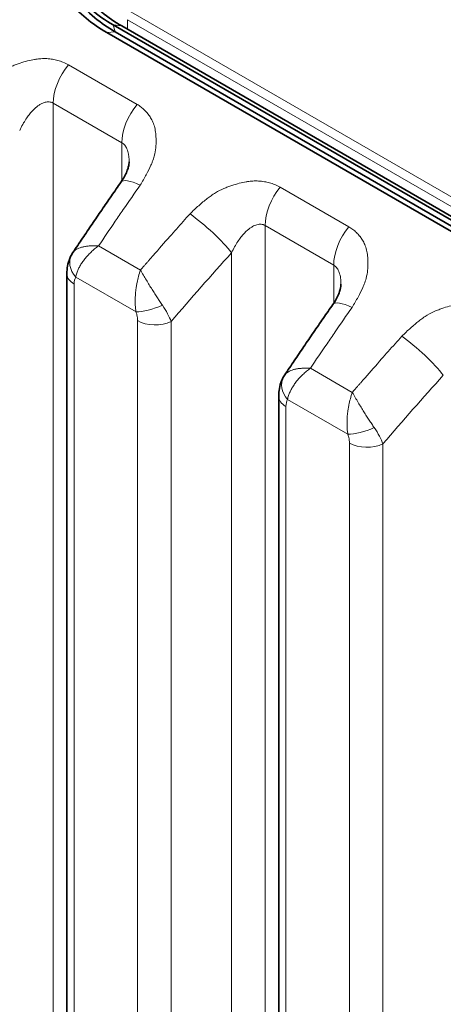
# Model space of a CAD drawing. Header units: millimetres. Extents: x 5 to 415, y 5 to 292.
# Tile 181 of 199: x 365.79 to 368.35, y 250.93 to 256.86. Entities that reach past the tile are written whole.
import ezdxf

# ---------------------------------------------------------------- set-up
doc = ezdxf.new("R2010")
doc.units = ezdxf.units.MM
doc.layers.add('Sichtbar (ISO)', color=7, linetype='Continuous', lineweight=35)
doc.layers.add('Sichtbar schmal (ISO)', color=7, linetype='Continuous', lineweight=18)

msp = doc.modelspace()

# ---------------------------------------------------------------- linework, layer by layer
at = {"layer": 'Sichtbar (ISO)'}
for p, q in [((376.07851686, 251.21920761), (366.35579865, 256.83262159)), ((366.40745007, 256.82621296), (376.13016828, 251.21279898)), ((366.31693028, 256.78675158), (370.94847965, 254.1127253)), ((366.36743897, 256.79061827), (376.09015715, 251.17720431)), ((366.45240666, 256.00732756), (366.45240666, 256.00732705)), ((366.11335887, 255.46034684), (366.11335782, 255.46034526)), ((366.07683184, 255.33192719), (366.07683184, 247.59216938)), ((367.72977758, 255.26983711), (367.72977758, 255.26983661)), ((367.3907298, 254.72285639), (367.39072874, 254.72285481)), ((367.35420276, 254.59443674), (367.35420276, 246.8547679))]:
    msp.add_line(p, q, dxfattribs=at)
msp.add_ellipse((367.36204421, 257.27797764), major_axis=(0.87707114, 0.28838199), ratio=0.6999637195, start_param=3.3686956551, end_param=3.3687072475, dxfattribs=at)
for points, knots in [([(391.17686999, 249.23971956), (386.01031567, 252.22261198), (380.84376135, 255.2055044), (370.51065272, 261.17128924), (365.3440984, 264.15418165), (360.17756917, 267.13708788)], [0.0000081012, 0.0000081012, 0.0000081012, 0.0000081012, 4.3839604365, 4.3839604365, 8.7679127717, 8.7679127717, 8.7679127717, 8.7679127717]), ([(368.51895358, 259.04595205), (368.42550792, 259.09990293), (368.32353478, 259.14188359), (368.21185568, 259.17266769), (368.10017659, 259.20345179), (367.97880432, 259.22304033), (367.85281232, 259.22961241), (367.85016064, 259.22975073), (367.84750691, 259.2298832), (367.84485117, 259.23000981), (367.72132135, 259.23589884), (367.59343834, 259.22921257), (367.46326249, 259.20928862), (367.45695878, 259.20832381), (367.4506495, 259.20732789), (367.44433548, 259.20630081), (367.31745767, 259.18566201), (367.18868061, 259.15223355), (367.0640903, 259.10665896), (367.0558699, 259.10365198), (367.04766784, 259.10059227), (367.0394841, 259.09747974), (366.91746052, 259.05107043), (366.7994701, 258.99308981), (366.68692821, 258.92326633), (366.67605812, 258.91652229), (366.66524029, 258.90966874), (366.65447885, 258.90270587), (366.54635094, 258.83274485), (366.44389348, 258.75171359), (366.35124391, 258.66108666), (366.34026355, 258.65034601), (366.3294202, 258.63947122), (366.31872209, 258.62846782), (366.23016822, 258.5373869), (366.15169037, 258.43745065), (366.0868413, 258.33394502), (366.07805278, 258.31991766), (366.06952133, 258.30582482), (366.06124386, 258.29166104), (366.00106444, 258.18868656), (365.9537912, 258.0819735), (365.92009743, 257.96988022), (365.91535354, 257.95409812), (365.91087701, 257.93821131), (365.90669034, 257.92225371), (365.87705086, 257.80928202), (365.86261514, 257.69280205), (365.86416556, 257.58514439), (365.8642911, 257.5764271), (365.86451816, 257.56776445), (365.86484509, 257.55915801), (365.86912608, 257.44646215), (365.89032769, 257.34335213), (365.92536921, 257.24943093), (365.92686223, 257.24542922), (365.92838019, 257.24144475), (365.92992294, 257.23747756), (365.96735423, 257.1412227), (366.0192755, 257.05505609), (366.08243106, 256.98081092), (366.08392763, 256.97905156), (366.08543059, 256.97729887), (366.08693987, 256.97555289), (366.15174764, 256.90058175), (366.22821087, 256.83797375), (366.31693028, 256.78675158)], [0, 0, 0, 0, 0.0833333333, 0.0833333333, 0.0833333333, 0.1666666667, 0.1666666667, 0.1666666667, 0.1684205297, 0.1684205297, 0.1684205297, 0.25, 0.25, 0.25, 0.2539504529, 0.2539504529, 0.2539504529, 0.3333333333, 0.3333333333, 0.3333333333, 0.3385709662, 0.3385709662, 0.3385709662, 0.4166666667, 0.4166666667, 0.4166666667, 0.4242096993, 0.4242096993, 0.4242096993, 0.5, 0.5, 0.5, 0.5089822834, 0.5089822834, 0.5089822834, 0.5833333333, 0.5833333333, 0.5833333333, 0.5934095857, 0.5934095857, 0.5934095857, 0.6666666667, 0.6666666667, 0.6666666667, 0.6769808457, 0.6769808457, 0.6769808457, 0.75, 0.75, 0.75, 0.7559125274, 0.7559125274, 0.7559125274, 0.8333333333, 0.8333333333, 0.8333333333, 0.8366320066, 0.8366320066, 0.8366320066, 0.9166666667, 0.9166666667, 0.9166666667, 0.91856322, 0.91856322, 0.91856322, 1, 1, 1, 1]), ([(366.40745007, 256.82621296), (366.3649017, 256.85077827), (366.32519776, 256.87827395), (366.25079856, 256.94005212), (366.21655178, 256.97416208), (366.12022175, 257.08845218), (366.07037827, 257.17652928), (366.01091796, 257.34506453), (365.99464727, 257.42097307), (365.97953105, 257.58169405), (365.98178658, 257.66652526), (366.0058712, 257.84113327), (366.02859305, 257.93085801), (366.07749427, 258.06383002), (366.09647013, 258.10824338), (366.1393394, 258.19615938), (366.16324858, 258.23962041), (366.21567928, 258.3248395), (366.24418313, 258.36657954), (366.33161183, 258.48254113), (366.39575744, 258.55418665), (366.57016232, 258.71886934), (366.68750148, 258.80606661), (366.93886747, 258.95029329), (367.07092569, 259.00767829), (367.20817929, 259.04993479)], [0.000001, 0.000001, 0.000001, 0.000001, 0.03610449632, 0.03610449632, 0.07282770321, 0.07282770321, 0.15057998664, 0.15057998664, 0.20875459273, 0.20875459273, 0.27035409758, 0.27035409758, 0.33481450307, 0.33481450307, 0.36758068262, 0.36758068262, 0.40051139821, 0.40051139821, 0.43340399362, 0.43340399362, 0.49417738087, 0.49417738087, 0.58305781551, 0.58305781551, 0.66866070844, 0.66866070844, 0.66866070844, 0.66866070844]), ([(366.52318505, 258.76200116), (366.43686348, 258.69268547), (366.35812854, 258.6170473), (366.22565459, 258.46425187), (366.17031523, 258.38857237), (366.09301083, 258.26132774), (366.06635347, 258.21143971), (366.01251762, 258.09566812), (365.98740076, 258.02930375), (365.94258683, 257.87606077), (365.92658468, 257.78887447), (365.91784043, 257.66704042), (365.91696449, 257.63156979), (365.9210701, 257.46244576), (365.94970432, 257.31766566), (366.041804, 257.14036622), (366.06591274, 257.10173671), (366.13146825, 257.01351282), (366.17573308, 256.96621428), (366.265675, 256.89001024), (366.30909011, 256.85958878), (366.35579865, 256.83262159)], [0.0000010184, 0.0000010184, 0.0000010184, 0.0000010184, 0.06882223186, 0.06882223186, 0.12984482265, 0.12984482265, 0.16789225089, 0.16789225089, 0.21696131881, 0.21696131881, 0.28030537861, 0.28030537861, 0.30648699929, 0.30648699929, 0.40613059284, 0.40613059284, 0.43545733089, 0.43545733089, 0.47678924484, 0.47678924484, 0.51001949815, 0.51001949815, 0.51001949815, 0.51001949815]), ([(366.36743897, 256.79061827), (366.32413524, 256.81561969), (366.28360455, 256.84371104), (366.20064679, 256.91223788), (366.15972508, 256.95385213), (366.05589368, 257.08373808), (365.99895729, 257.18813836), (365.96424344, 257.31343532)], [-0.80556737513, -0.80556737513, -0.80556737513, -0.80556737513, -0.75962108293, -0.75962108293, -0.70422928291, -0.70422928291, -0.60081809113, -0.60081809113, -0.60081809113, -0.60081809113]), ([(366.40382352, 255.88548787), (366.41876546, 255.90689535), (366.43084263, 255.92910615), (366.44249469, 255.95808306), (366.44533575, 255.96661898), (366.45111889, 255.98820001), (366.45240665, 255.9999298), (366.45240666, 256.00732705)], [0, 0, 0, 0, 0.017002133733, 0.017002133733, 0.024501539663, 0.024501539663, 0.037731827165, 0.037731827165, 0.037731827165, 0.037731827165]), ([(366.11335912, 255.46034674), (366.13250667, 255.48897965), (366.15169837, 255.51755574), (366.19016911, 255.57459284), (366.20944814, 255.60305385), (366.24809259, 255.65985934), (366.267458, 255.68820383), (366.30627423, 255.74477483), (366.32572504, 255.77300135), (366.36471109, 255.82933499), (366.38424633, 255.85744211), (366.4038233, 255.88548881)], [5.717024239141, 5.717024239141, 5.717024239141, 5.717024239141, 5.724218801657, 5.724218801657, 5.731413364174, 5.731413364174, 5.73860792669, 5.73860792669, 5.745802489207, 5.745802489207, 5.752997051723, 5.752997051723, 5.752997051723, 5.752997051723]), ([(366.07683184, 255.33192718), (366.07683183, 255.36336665), (366.08222237, 255.39516004), (366.0975738, 255.43254056), (366.10152464, 255.44066275), (366.10600772, 255.4484906)], [0, 0, 0, 0, 0.019874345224, 0.019874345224, 0.025545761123, 0.025545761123, 0.025545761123, 0.025545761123]), ([(367.68119445, 255.14799742), (367.69613638, 255.16940491), (367.70821355, 255.1916157), (367.71986561, 255.22059261), (367.72270668, 255.22912853), (367.72848982, 255.25070957), (367.72977758, 255.26243936), (367.72977758, 255.26983661)], [0, 0, 0, 0, 0.017002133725, 0.017002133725, 0.02450153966, 0.02450153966, 0.037731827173, 0.037731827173, 0.037731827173, 0.037731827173]), ([(367.39073004, 254.7228563), (367.40987759, 254.7514892), (367.42906929, 254.78006529), (367.46754003, 254.83710239), (367.48681907, 254.8655634), (367.52546352, 254.9223689), (367.54482893, 254.95071338), (367.58364515, 255.00728439), (367.60309597, 255.0355109), (367.64208202, 255.09184454), (367.66161726, 255.11995166), (367.68119422, 255.14799836)], [5.717024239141, 5.717024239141, 5.717024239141, 5.717024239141, 5.724218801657, 5.724218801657, 5.731413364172, 5.731413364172, 5.738607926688, 5.738607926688, 5.745802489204, 5.745802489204, 5.75299705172, 5.75299705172, 5.75299705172, 5.75299705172]), ([(367.35420276, 254.59443674), (367.35420276, 254.6258762), (367.35959329, 254.65766959), (367.37494472, 254.69505011), (367.37889556, 254.7031723), (367.38337864, 254.71100016)], [0, 0, 0, 0, 0.019874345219, 0.019874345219, 0.025545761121, 0.025545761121, 0.025545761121, 0.025545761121])]:
    msp.add_open_spline(points, degree=3, knots=knots, dxfattribs=at)
for points in [[(366.10600902, 255.44849287), (366.10832515, 255.45253677), (366.11078001, 255.45649048), (366.11335782, 255.46034526)], [(367.38337994, 254.71100242), (367.38569607, 254.71504632), (367.38815093, 254.71900003), (367.39072874, 254.72285481)], [(371.46927834, 244.0512349), (365.73583333, 247.36144284), (359.97458172, 250.65412641), (354.27170038, 253.98381145)]]:
    msp.add_open_spline(points, degree=3, dxfattribs=at)
at = {"layer": 'Sichtbar schmal (ISO)'}
for p, q in [((366.46216722, 256.9111804), (375.72526605, 251.56312779)), ((366.35579865, 256.83262159), (366.36743897, 256.79061827)), ((366.40745007, 256.82621296), (366.35579865, 256.83262159)), ((375.70590423, 251.5155373), (366.4428054, 256.8635899)), ((366.4428054, 256.8635899), (366.4428054, 256.80580055)), ((366.36743897, 256.79061827), (366.31693028, 256.78675157)), ((366.50001994, 256.35346757), (366.08629647, 256.59233093)), ((365.99474919, 256.36064315), (365.99474892, 247.79382789)), ((366.40847267, 256.12177985), (365.99474919, 256.36064315)), ((366.40847267, 256.12177985), (366.40847268, 255.89230527)), ((366.6064008, 256.05104827), (366.60640636, 256.05104506)), ((366.98965594, 255.82977581), (366.98967277, 255.82976609)), ((367.77739086, 255.61597712), (367.36366739, 255.85484048)), ((367.27212012, 255.6231527), (367.27212, 247.05634582)), ((367.6858436, 255.38428941), (367.27212012, 255.6231527)), ((366.52087716, 255.35497592), (366.26817591, 255.50091369)), ((367.06963467, 255.45855647), (367.06963581, 247.23170871)), ((367.6858436, 255.38428941), (367.6858436, 255.15481482)), ((366.12076586, 255.27068992), (366.12076585, 247.53093213)), ((366.13010483, 255.3127031), (366.49386848, 255.10268016)), ((367.88377172, 255.31355782), (367.88377728, 255.31355461)), ((368.26702686, 255.09228536), (368.26704369, 255.09227565)), ((366.50320429, 247.31015526), (366.50320468, 255.04988877)), ((366.70568768, 247.3050506), (366.70568796, 255.04478402)), ((367.79824809, 254.61748547), (367.54554684, 254.76342324)), ((367.40747575, 254.57521265), (367.77123941, 254.36518971)), ((367.39813679, 254.53319948), (367.39813677, 246.79353065)), ((367.78057521, 246.57275324), (367.78057561, 254.31239832)), ((367.9830586, 246.56764858), (367.98305889, 254.30729357))]:
    msp.add_line(p, q, dxfattribs=at)
for centre, major_axis, ratio, start_param, end_param in [((366.1715259, 256.46270511), (-0.125, -0.21650635), 0.5773502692, 4.4300756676, 5.4977866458), ((366.58524937, 256.22384176), (0.125, 0.21650635), 0.5773502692, 1.288483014, 2.3561936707), ((366.60882246, 255.74239672), (-0.20499916, 0.14309209), 0.2476391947, 5.329930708, 6.2831853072), ((371.33827353, 248.73906679), (6.46404148, 13.3428688), 0.5248291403, 1.2756008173, 1.2880780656), ((367.44889682, 255.72521467), (-0.125, -0.21650635), 0.5773502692, 4.4300756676, 5.4977866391), ((371.33821771, 248.73909383), (6.46404004, 13.34286583), 0.5248291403, 1.2880780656, 1.2940076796), ((366.90893653, 255.56912542), (0.18568234, -0.16739794), 0.160818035, 0.6863492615, 2.2121573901), ((371.3381635, 248.7391201), (6.46403864, 13.34286293), 0.5248291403, 1.2940076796, 1.3063742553), ((367.86262029, 255.48635131), (0.125, 0.21650635), 0.5773502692, 1.288483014, 2.3561936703), ((372.56243205, 248.03268837), (-8.40326119, -12.21302369), 0.6254768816, 4.5173166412, 4.5275984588), ((366.2361479, 255.37390158), (-0.13010374, 0.07465259), 0.7737861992, 0.0006087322, 1.1481971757), ((372.56244137, 248.03268196), (-8.40326081, -12.21302315), 0.6254768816, 4.5275984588, 4.5303260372), ((372.71580836, 247.92715666), (8.26169722, 12.00727927), 0.6254768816, 1.363195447, 1.4014168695), ((372.56247266, 248.03266042), (8.40325955, 12.21302131), 0.6254768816, 1.3904846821, 1.3916920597), ((366.22683184, 255.33192719), (-0.15, 0), 0.5773502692, 0, 0.7853985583), ((366.24788791, 255.16711189), (-0.1033317, 0.16116375), 0.4594379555, 0.2360592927, 0.6200401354), ((367.88619338, 255.00490628), (-0.20499916, 0.14309209), 0.2476391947, 5.329930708, 6.2831853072), ((366.59991143, 255.16398217), (0.14179994, 0.04891598), 0.2605784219, 3.782456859, 5.0055762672), ((366.53547343, 255.14979037), (-0.16858903, 0.19294868), 0.3461192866, 3.8707843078, 4.3837572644), ((372.61564445, 248.00157635), (6.46404148, 13.3428688), 0.52482914, 1.2756008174, 1.2880780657), ((366.6092704, 255.11112619), (0.15, 0), 0.5773502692, 3.9269936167, 5.4105166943), ((372.61558863, 248.00160339), (6.46404005, 13.34286583), 0.52482914, 1.2880780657, 1.2940076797), ((372.61553442, 248.00162965), (6.46403864, 13.34286293), 0.52482914, 1.2940076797, 1.3063742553), ((368.18630745, 254.83163497), (0.18568234, -0.16739794), 0.1608180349, 0.6863492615, 2.2121573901), ((373.83980299, 247.29519791), (-8.40326118, -12.21302369), 0.6254768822, 4.5173166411, 4.5275984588), ((367.51351882, 254.63641113), (-0.13010374, 0.07465259), 0.773786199, 0.0006087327, 1.1481971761), ((373.8398123, 247.2951915), (-8.40326081, -12.21302315), 0.6254768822, 4.5275984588, 4.5303260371), ((373.99317929, 247.18966621), (8.26169721, 12.00727927), 0.6254768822, 1.3631954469, 1.4014168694), ((373.8398436, 247.29516997), (8.40325955, 12.21302131), 0.6254768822, 1.390484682, 1.3916920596), ((367.50420276, 254.59443674), (-0.15, 0), 0.5773502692, 0, 0.7853985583), ((367.5252607, 254.42961952), (-0.10333364, 0.16116562), 0.459435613, 0.2360563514, 0.6200343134), ((367.87728236, 254.42649173), (0.14179994, 0.04891598), 0.2605784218, 3.7824568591, 5.0055762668), ((367.81284434, 254.41229993), (-0.16858905, 0.19294869), 0.3461193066, 3.8707842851, 4.3837572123), ((367.88664133, 254.37363574), (0.15, 0), 0.5773502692, 3.9269936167, 5.4105166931)]:
    msp.add_ellipse(centre, major_axis=major_axis, ratio=ratio, start_param=start_param, end_param=end_param, dxfattribs=at)
for points, knots in [([(366.08629647, 256.59233093), (366.07551747, 256.5979755), (366.06452552, 256.60296856), (366.05342697, 256.60730377), (366.04289967, 256.61141583), (366.03227538, 256.61493581), (366.02163455, 256.61788763), (366.01129589, 256.62075562), (366.00094157, 256.62308684), (365.9906594, 256.62491099), (365.97910317, 256.62696116), (365.96761415, 256.62825254), (365.95589223, 256.62888), (365.94425007, 256.62950319), (365.9323723, 256.62946957), (365.91991891, 256.62868095), (365.91016679, 256.62806339), (365.9000603, 256.62697857), (365.88944585, 256.62530388), (365.88673206, 256.62487571), (365.88398383, 256.6244205), (365.88120682, 256.62393736), (365.86776083, 256.62159804), (365.85363757, 256.61858182), (365.83946997, 256.61496281), (365.82426653, 256.6110792), (365.80901867, 256.60650278), (365.79443927, 256.60164287), (365.78631004, 256.59893306), (365.77838742, 256.59614065), (365.77077642, 256.5933673), (365.76214826, 256.59022331), (365.75398098, 256.5869716), (365.74603753, 256.58354989), (365.72889909, 256.57616733), (365.71275578, 256.5680509), (365.69556264, 256.5577267), (365.68691413, 256.5525334), (365.6780096, 256.54676655), (365.66867174, 256.54015263), (365.66112876, 256.53481), (365.65324057, 256.5289525), (365.64508374, 256.52262259), (365.6290572, 256.51018559), (365.61200692, 256.4959279), (365.59433736, 256.48013611), (365.57747674, 256.46506728), (365.56004411, 256.44860727), (365.54215827, 256.43081958)], [0, 0, 0, 0, 0.0696834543, 0.0696834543, 0.0696834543, 0.1357801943, 0.1357801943, 0.1357801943, 0.2, 0.2, 0.2, 0.2721771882, 0.2721771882, 0.2721771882, 0.3438633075, 0.3438633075, 0.3438633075, 0.4, 0.4, 0.4, 0.4143524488, 0.4143524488, 0.4143524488, 0.4838452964, 0.4838452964, 0.4838452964, 0.5584189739, 0.5584189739, 0.5584189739, 0.6, 0.6, 0.6, 0.6471380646, 0.6471380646, 0.6471380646, 0.7488411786, 0.7488411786, 0.7488411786, 0.8, 0.8, 0.8, 0.841325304, 0.841325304, 0.841325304, 0.9225212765, 0.9225212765, 0.9225212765, 1, 1, 1, 1]), ([(365.79226412, 256.19604667), (365.79815068, 256.20870599), (365.81020507, 256.23233499), (365.82947712, 256.26399886), (365.84863268, 256.29062493), (365.8673233, 256.31259503), (365.88523004, 256.33024572), (365.9020888, 256.34394581), (365.91776228, 256.35414731), (365.9322849, 256.36134563), (365.9458307, 256.36597522), (365.95861356, 256.36831296), (365.97093801, 256.36845456), (365.98314576, 256.36619884), (365.99090159, 256.36286448), (365.99474919, 256.36064316)], [0.000003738, 0.000003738, 0.000003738, 0.000003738, 0.11501548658, 0.2202312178, 0.31702696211, 0.4063137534, 0.48850397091, 0.56383284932, 0.63287433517, 0.6967235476, 0.7569514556, 0.81530021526, 0.87314537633, 0.93356801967, 0.99999990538, 0.99999990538, 0.99999990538, 0.99999990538]), ([(366.51911461, 255.86677185), (366.5325458, 255.88858654), (366.54465575, 255.90945395), (366.55534268, 255.92920803), (366.56660125, 255.95001875), (366.57627512, 255.96959503), (366.58416063, 255.98739726), (366.58707605, 255.99397907), (366.58974776, 256.00031629), (366.59216638, 256.0063736), (366.5972726, 256.01916186), (366.60107254, 256.0307917), (366.60406926, 256.04186327), (366.60872427, 256.05906152), (366.61151649, 256.07492127), (366.61312568, 256.09191737), (366.6135582, 256.09648566), (366.61389661, 256.10113629), (366.61413225, 256.10591468), (366.6146201, 256.11580745), (366.61494071, 256.12624822), (366.61487456, 256.13689119), (366.61479134, 256.15028203), (366.61408072, 256.16398842), (366.6125811, 256.17730372), (366.61117618, 256.18977829), (366.60907999, 256.20190428), (366.60647762, 256.2131624), (366.60379319, 256.22477557), (366.60029009, 256.23542536), (366.59616466, 256.24535947), (366.59206374, 256.25523454), (366.58734802, 256.26440597), (366.58206555, 256.27310119), (366.57764132, 256.28038371), (366.5728166, 256.28733317), (366.5675448, 256.29405193), (366.5667166, 256.29510745), (366.56587903, 256.29615759), (366.56503197, 256.29720221), (366.55907997, 256.3045424), (366.5526613, 256.3116115), (366.54574983, 256.31835912), (366.53905374, 256.32489646), (366.5318948, 256.33113224), (366.524257, 256.33701369), (366.51665396, 256.34286839), (366.50857603, 256.34837218), (366.50001994, 256.35346757)], [0, 0, 0, 0, 0.0818670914, 0.0818670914, 0.0818670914, 0.1681131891, 0.1681131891, 0.1681131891, 0.2, 0.2, 0.2, 0.2673198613, 0.2673198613, 0.2673198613, 0.3718924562, 0.3718924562, 0.3718924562, 0.4, 0.4, 0.4, 0.458191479, 0.458191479, 0.458191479, 0.5314071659, 0.5314071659, 0.5314071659, 0.6, 0.6, 0.6, 0.6707560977, 0.6707560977, 0.6707560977, 0.7410917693, 0.7410917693, 0.7410917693, 0.8, 0.8, 0.8, 0.8092545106, 0.8092545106, 0.8092545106, 0.8742829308, 0.8742829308, 0.8742829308, 0.9372848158, 0.9372848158, 0.9372848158, 1, 1, 1, 1]), ([(366.40847267, 256.12177988), (366.41168209, 256.11992686), (366.41777355, 256.11558313), (366.42596629, 256.10716283), (366.43320493, 256.09683924), (366.4395143, 256.08440569), (366.44481882, 256.06960672), (366.44896332, 256.05213755), (366.4517126, 256.0316707), (366.45239173, 256.01616337), (366.45240666, 256.00769385), (366.45240666, 256.00732756)], [0, 0, 0, 0, 0.05541655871, 0.11012060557, 0.16573002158, 0.22336506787, 0.28408890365, 0.34891881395, 0.41891066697, 0.49506709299, 0.4985056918, 0.4985056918, 0.4985056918, 0.4985056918]), ([(367.36366739, 255.85484048), (367.35288839, 255.86048505), (367.34189644, 255.86547812), (367.33079789, 255.86981332), (367.3202706, 255.87392538), (367.30964631, 255.87744536), (367.29900548, 255.88039718), (367.28866682, 255.88326517), (367.27831249, 255.88559639), (367.26803032, 255.88742054), (367.2564741, 255.88947071), (367.24498508, 255.89076209), (367.23326316, 255.89138955), (367.22162099, 255.89201275), (367.20974323, 255.89197913), (367.19728984, 255.8911905), (367.18753771, 255.89057294), (367.17743123, 255.88948813), (367.16681678, 255.88781344), (367.16410298, 255.88738527), (367.16135476, 255.88693005), (367.15857774, 255.88644691), (367.14513175, 255.88410759), (367.1310085, 255.88109137), (367.11684089, 255.87747236), (367.10163745, 255.87358875), (367.08638959, 255.86901234), (367.07181019, 255.86415242), (367.06368097, 255.86144262), (367.05575835, 255.8586502), (367.04814735, 255.85587685), (367.03951919, 255.85273287), (367.0313519, 255.84948116), (367.02340846, 255.84605944), (367.00627001, 255.83867688), (366.9901267, 255.83056046), (366.97293356, 255.82023625), (366.96428505, 255.81504296), (366.95538053, 255.8092761), (366.94604266, 255.80266218), (366.93849968, 255.79731956), (366.93061149, 255.79146205), (366.92245466, 255.78513215), (366.90642812, 255.77269515), (366.88937784, 255.75843746), (366.87170829, 255.74264566), (366.85484767, 255.72757684), (366.83741503, 255.71111683), (366.81952919, 255.69332913)], [0, 0, 0, 0, 0.0696834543, 0.0696834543, 0.0696834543, 0.1357801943, 0.1357801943, 0.1357801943, 0.2, 0.2, 0.2, 0.2721771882, 0.2721771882, 0.2721771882, 0.3438633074, 0.3438633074, 0.3438633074, 0.4, 0.4, 0.4, 0.4143524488, 0.4143524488, 0.4143524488, 0.4838452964, 0.4838452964, 0.4838452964, 0.5584189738, 0.5584189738, 0.5584189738, 0.6, 0.6, 0.6, 0.6471380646, 0.6471380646, 0.6471380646, 0.7488411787, 0.7488411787, 0.7488411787, 0.8, 0.8, 0.8, 0.841325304, 0.841325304, 0.841325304, 0.9225212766, 0.9225212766, 0.9225212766, 1, 1, 1, 1]), ([(366.81952919, 255.69332913), (366.80590553, 255.67821664), (366.79216835, 255.66291736), (366.77854079, 255.64771529), (366.76487813, 255.63247405), (366.75132536, 255.61733092), (366.73777673, 255.60213148), (366.7242281, 255.58693204), (366.71068373, 255.57167612), (366.6971987, 255.55640177)], [0.00085647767, 0.00085647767, 0.00085647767, 0.00085647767, 0.33333333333, 0.33333333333, 0.33333333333, 0.66666666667, 0.66666666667, 0.66666666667, 1, 1, 1, 1]), ([(367.06963504, 255.45855622), (367.0755216, 255.47121555), (367.08757599, 255.49484455), (367.10684804, 255.52650842), (367.1260036, 255.55313448), (367.14469422, 255.57510458), (367.16260096, 255.59275527), (367.17945972, 255.60645537), (367.19513321, 255.61665687), (367.20965583, 255.62385518), (367.22320163, 255.62848477), (367.23598449, 255.63082251), (367.24830894, 255.63096411), (367.26051669, 255.6287084), (367.26827252, 255.62537403), (367.27212012, 255.62315271)], [0.000003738, 0.000003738, 0.000003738, 0.000003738, 0.11501548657, 0.22023121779, 0.3170269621, 0.40631375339, 0.4885039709, 0.56383284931, 0.63287433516, 0.69672354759, 0.75695145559, 0.81530021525, 0.87314537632, 0.93356801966, 0.99999995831, 0.99999995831, 0.99999995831, 0.99999995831]), ([(367.79648554, 255.1292814), (367.80991672, 255.15109609), (367.82202667, 255.1719635), (367.83271361, 255.19171758), (367.84397217, 255.2125283), (367.85364605, 255.23210458), (367.86153156, 255.24990681), (367.86444698, 255.25648863), (367.86711868, 255.26282585), (367.8695373, 255.26888315), (367.87464352, 255.28167141), (367.87844347, 255.29330125), (367.88144019, 255.30437283), (367.8860952, 255.32157107), (367.88888741, 255.33743082), (367.8904966, 255.35442692), (367.89092913, 255.35899522), (367.89126754, 255.36364584), (367.89150318, 255.36842423), (367.89199102, 255.378317), (367.89231163, 255.38875777), (367.89224549, 255.39940075), (367.89216227, 255.41279158), (367.89145164, 255.42649797), (367.88995203, 255.43981327), (367.8885471, 255.45228784), (367.88645091, 255.46441383), (367.88384855, 255.47567195), (367.88116411, 255.48728512), (367.87766101, 255.49793492), (367.87353558, 255.50786902), (367.86943466, 255.51774409), (367.86471895, 255.52691552), (367.85943647, 255.53561075), (367.85501224, 255.54289326), (367.85018752, 255.54984272), (367.84491573, 255.55656148), (367.84408752, 255.55761701), (367.84324995, 255.55866714), (367.84240289, 255.55971176), (367.8364509, 255.56705196), (367.83003222, 255.57412106), (367.82312075, 255.58086867), (367.81642467, 255.58740601), (367.80926572, 255.59364179), (367.80162792, 255.59952325), (367.79402488, 255.60537794), (367.78594695, 255.61088173), (367.77739086, 255.61597712)], [0, 0, 0, 0, 0.0818670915, 0.0818670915, 0.0818670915, 0.1681131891, 0.1681131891, 0.1681131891, 0.2, 0.2, 0.2, 0.2673198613, 0.2673198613, 0.2673198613, 0.3718924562, 0.3718924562, 0.3718924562, 0.4, 0.4, 0.4, 0.458191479, 0.458191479, 0.458191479, 0.5314071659, 0.5314071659, 0.5314071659, 0.6, 0.6, 0.6, 0.6707560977, 0.6707560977, 0.6707560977, 0.7410917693, 0.7410917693, 0.7410917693, 0.8, 0.8, 0.8, 0.8092545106, 0.8092545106, 0.8092545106, 0.8742829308, 0.8742829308, 0.8742829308, 0.9372848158, 0.9372848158, 0.9372848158, 1, 1, 1, 1]), ([(366.26818421, 255.50092251), (366.2681136, 255.50094541), (366.2589252, 255.50137907), (366.24149468, 255.50171109), (366.21713214, 255.50072765), (366.19493279, 255.49836556), (366.17476459, 255.49464754), (366.15691745, 255.48964179), (366.14157504, 255.48344001), (366.12860292, 255.47598668), (366.11935493, 255.46818952), (366.1149076, 255.46266254), (366.11335887, 255.46034684)], [0, 0, 0, 0, 0.00050942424, 0.11739335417, 0.22840776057, 0.33848678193, 0.44821386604, 0.55677177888, 0.66291801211, 0.76804908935, 0.87833571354, 0.95303504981, 0.95303504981, 0.95303504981, 0.95303504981]), ([(366.13010483, 255.3127031), (366.13170025, 255.32043332), (366.13387119, 255.3283328), (366.13656541, 255.33631941), (366.13903084, 255.34362779), (366.14193523, 255.35100822), (366.14525276, 255.35837495), (366.14823101, 255.36498828), (366.15154232, 255.37158957), (366.15516308, 255.37809638), (366.15942605, 255.38575731), (366.16411133, 255.39328414), (366.16919605, 255.40074161), (366.17405138, 255.40786267), (366.17927205, 255.41492095), (366.18487845, 255.42195526), (366.19001275, 255.42839722), (366.19547129, 255.43481921), (366.20128964, 255.44123182), (366.20788898, 255.44850521), (366.21494633, 255.45576811), (366.22243515, 255.46292322), (366.22925352, 255.46943775), (366.23642937, 255.47586238), (366.24392222, 255.48211891), (366.25167544, 255.48859285), (366.25976768, 255.49488581), (366.26818421, 255.50092251)], [0, 0, 0, 0, 0.1218069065, 0.1218069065, 0.1218069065, 0.2332698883, 0.2332698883, 0.2332698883, 0.3333333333, 0.3333333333, 0.3333333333, 0.4511452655, 0.4511452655, 0.4511452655, 0.5636425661, 0.5636425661, 0.5636425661, 0.6666666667, 0.6666666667, 0.6666666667, 0.7835197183, 0.7835197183, 0.7835197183, 0.8899113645, 0.8899113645, 0.8899113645, 1, 1, 1, 1]), ([(366.5427309, 255.38035661), (366.54065406, 255.37794374), (366.53828098, 255.37518978), (366.53589763, 255.37244254), (366.53338045, 255.36954104), (366.53085177, 255.36664709), (366.52834473, 255.36373876), (366.52583778, 255.36083052), (366.52335247, 255.3579079), (366.52087656, 255.35497686)], [0.01772211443, 0.01772211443, 0.01772211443, 0.01772211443, 0.33333333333, 0.33333333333, 0.33333333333, 0.66666666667, 0.66666666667, 0.66666666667, 0.99998798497, 0.99998798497, 0.99998798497, 0.99998798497]), ([(366.55436328, 255.39372963), (366.55632578, 255.39598376), (366.55828064, 255.39823164), (366.56024238, 255.40048971), (366.56220412, 255.40274777), (366.56417276, 255.40501599), (366.56610668, 255.40724379), (366.56791958, 255.40933217), (366.569702, 255.411385), (366.57121735, 255.41313214)], [0, 0, 0, 0, 0.33333333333, 0.33333333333, 0.33333333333, 0.66666666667, 0.66666666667, 0.66666666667, 0.97914167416, 0.97914167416, 0.97914167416, 0.97914167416]), ([(367.6858436, 255.38428943), (367.68905302, 255.38243641), (367.69514447, 255.37809269), (367.70333721, 255.36967239), (367.71057586, 255.35934879), (367.71688522, 255.34691524), (367.72218974, 255.33211627), (367.72633424, 255.3146471), (367.72908352, 255.29418025), (367.72976265, 255.27867293), (367.72977758, 255.27020341), (367.72977758, 255.26983711)], [0, 0, 0, 0, 0.0554165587, 0.11012060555, 0.16573002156, 0.22336506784, 0.28408890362, 0.34891881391, 0.41891066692, 0.49506709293, 0.49850569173, 0.49850569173, 0.49850569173, 0.49850569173]), ([(366.52087628, 255.35497654), (366.51649514, 255.34245663), (366.51246317, 255.32963923), (366.50891554, 255.31674276), (366.50553754, 255.30446291), (366.50259846, 255.29211667), (366.50012305, 255.27995877), (366.49937539, 255.27628666), (366.49866969, 255.27263149), (366.49800576, 255.26899943), (366.49654043, 255.26098324), (366.49527427, 255.2530857), (366.49418689, 255.24525389), (366.49267732, 255.23438124), (366.49151049, 255.2236353), (366.49064437, 255.2128534), (366.48993289, 255.20399653), (366.48942463, 255.19511384), (366.48911107, 255.18611962), (366.48907126, 255.18497781), (366.4890347, 255.18383429), (366.48900156, 255.18268929), (366.48873106, 255.17334208), (366.48869153, 255.16389759), (366.48895906, 255.154473), (366.48920994, 255.14563487), (366.4897303, 255.1368146), (366.49055222, 255.12809794), (366.49136333, 255.11949602), (366.49246725, 255.1109952), (366.49386848, 255.10268016)], [0.00000003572, 0.00000003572, 0.00000003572, 0.00000003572, 0.14882418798, 0.14882418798, 0.14882418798, 0.29053248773, 0.29053248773, 0.29053248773, 0.33333333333, 0.33333333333, 0.33333333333, 0.42779755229, 0.42779755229, 0.42779755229, 0.55893928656, 0.55893928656, 0.55893928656, 0.66666666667, 0.66666666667, 0.66666666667, 0.68034257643, 0.68034257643, 0.68034257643, 0.79198583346, 0.79198583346, 0.79198583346, 0.89668199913, 0.89668199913, 0.89668199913, 1, 1, 1, 1]), ([(366.65309506, 255.14274614), (366.64808656, 255.15005505), (366.63797577, 255.164978), (366.62251354, 255.18829378), (366.60665655, 255.21270639), (366.59020078, 255.23858173), (366.57312455, 255.26603907), (366.5555087, 255.29506927), (366.53759796, 255.3254347), (366.52638179, 255.34512054), (366.52087897, 255.35497618)], [0.00000065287, 0.00000065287, 0.00000065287, 0.00000065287, 0.10546039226, 0.21059620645, 0.31992279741, 0.43515729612, 0.55879407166, 0.69284825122, 0.83925889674, 1, 1, 1, 1]), ([(368.64103832, 255.11735003), (368.63025931, 255.12299461), (368.61926737, 255.12798767), (368.60816882, 255.13232287), (368.59764152, 255.13643494), (368.58701723, 255.13995491), (368.5763764, 255.14290673), (368.56603774, 255.14577473), (368.55568342, 255.14810595), (368.54540124, 255.14993009), (368.53384502, 255.15198026), (368.522356, 255.15327164), (368.51063408, 255.15389911), (368.49899192, 255.1545223), (368.48711415, 255.15448868), (368.47466076, 255.15370006), (368.46490864, 255.15308249), (368.45480215, 255.15199768), (368.4441877, 255.15032299), (368.44147391, 255.14989482), (368.43872568, 255.1494396), (368.43594867, 255.14895646), (368.42250268, 255.14661715), (368.40837942, 255.14360092), (368.39421181, 255.13998191), (368.37900837, 255.13609831), (368.36376052, 255.13152189), (368.34918112, 255.12666197), (368.34105189, 255.12395217), (368.33312927, 255.12115975), (368.32551827, 255.11838641), (368.31689011, 255.11524242), (368.30872283, 255.11199071), (368.30077938, 255.10856899), (368.28364094, 255.10118644), (368.26749762, 255.09307001), (368.25030449, 255.0827458), (368.24165597, 255.07755251), (368.23275145, 255.07178565), (368.22341359, 255.06517173), (368.2158706, 255.05982911), (368.20798242, 255.0539716), (368.19982559, 255.0476417), (368.18379905, 255.0352047), (368.16674877, 255.02094701), (368.14907921, 255.00515522), (368.13221859, 254.99008639), (368.11478596, 254.97362638), (368.09690012, 254.95583869)], [0, 0, 0, 0, 0.0696834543, 0.0696834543, 0.0696834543, 0.1357801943, 0.1357801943, 0.1357801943, 0.2, 0.2, 0.2, 0.2721771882, 0.2721771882, 0.2721771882, 0.3438633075, 0.3438633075, 0.3438633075, 0.4, 0.4, 0.4, 0.4143524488, 0.4143524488, 0.4143524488, 0.4838452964, 0.4838452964, 0.4838452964, 0.5584189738, 0.5584189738, 0.5584189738, 0.6, 0.6, 0.6, 0.6471380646, 0.6471380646, 0.6471380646, 0.7488411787, 0.7488411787, 0.7488411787, 0.8, 0.8, 0.8, 0.841325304, 0.841325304, 0.841325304, 0.9225212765, 0.9225212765, 0.9225212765, 1, 1, 1, 1]), ([(368.09690012, 254.95583869), (368.08327645, 254.94072619), (368.06953927, 254.92542691), (368.05591171, 254.91022484), (368.04224905, 254.8949836), (368.02869629, 254.87984048), (368.01514765, 254.86464104), (368.00159902, 254.8494416), (367.98805465, 254.83418567), (367.97456962, 254.81891132)], [0.00085647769, 0.00085647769, 0.00085647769, 0.00085647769, 0.33333333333, 0.33333333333, 0.33333333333, 0.66666666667, 0.66666666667, 0.66666666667, 1, 1, 1, 1]), ([(367.54555513, 254.76343206), (367.54548453, 254.76345496), (367.53629613, 254.76388862), (367.5188656, 254.76422064), (367.49450307, 254.76323721), (367.47230371, 254.76087511), (367.45213551, 254.75715709), (367.43428837, 254.75215134), (367.41894596, 254.74594956), (367.40597385, 254.73849623), (367.39672585, 254.73069908), (367.39227852, 254.7251721), (367.3907298, 254.72285639)], [0, 0, 0, 0, 0.00050942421, 0.11739335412, 0.22840776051, 0.33848678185, 0.44821386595, 0.55677177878, 0.662918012, 0.76804908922, 0.87833571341, 0.95303504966, 0.95303504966, 0.95303504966, 0.95303504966]), ([(367.40747575, 254.57521265), (367.40907118, 254.58294288), (367.41124212, 254.59084235), (367.41393634, 254.59882896), (367.41640176, 254.60613734), (367.41930615, 254.61351777), (367.42262369, 254.62088451), (367.42560193, 254.62749783), (367.42891325, 254.63409912), (367.432534, 254.64060593), (367.43679697, 254.64826686), (367.44148225, 254.6557937), (367.44656697, 254.66325117), (367.45142231, 254.67037222), (367.45664297, 254.6774305), (367.46224937, 254.68446481), (367.46738367, 254.69090677), (367.47284221, 254.69732876), (367.47866056, 254.70374138), (367.4852599, 254.71101476), (367.49231725, 254.71827767), (367.49980607, 254.72543277), (367.50662445, 254.7319473), (367.51380029, 254.73837193), (367.52129314, 254.74462846), (367.52904636, 254.7511024), (367.5371386, 254.75739537), (367.54555513, 254.76343206)], [0, 0, 0, 0, 0.1218069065, 0.1218069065, 0.1218069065, 0.2332698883, 0.2332698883, 0.2332698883, 0.3333333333, 0.3333333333, 0.3333333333, 0.4511452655, 0.4511452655, 0.4511452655, 0.5636425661, 0.5636425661, 0.5636425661, 0.6666666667, 0.6666666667, 0.6666666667, 0.7835197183, 0.7835197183, 0.7835197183, 0.8899113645, 0.8899113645, 0.8899113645, 1, 1, 1, 1]), ([(367.8317342, 254.65623919), (367.8336967, 254.65849331), (367.83565156, 254.6607412), (367.8376133, 254.66299926), (367.83957505, 254.66525732), (367.84154368, 254.66752555), (367.8434776, 254.66975334), (367.8452905, 254.67184173), (367.84707292, 254.67389455), (367.84858828, 254.6756417)], [0, 0, 0, 0, 0.33333333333, 0.33333333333, 0.33333333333, 0.66666666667, 0.66666666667, 0.66666666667, 0.97914168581, 0.97914168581, 0.97914168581, 0.97914168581]), ([(367.79824721, 254.61748609), (367.79386607, 254.60496619), (367.7898341, 254.59214878), (367.78628647, 254.57925231), (367.78290847, 254.56697247), (367.77996938, 254.55462622), (367.77749398, 254.54246832), (367.77674632, 254.53879621), (367.77604062, 254.53514104), (367.77537669, 254.53150898), (367.77391136, 254.52349279), (367.7726452, 254.51559525), (367.77155782, 254.50776344), (367.77004824, 254.49689079), (367.76888141, 254.48614485), (367.76801529, 254.47536295), (367.76730382, 254.46650608), (367.76679555, 254.45762339), (367.76648199, 254.44862917), (367.76644219, 254.44748736), (367.76640562, 254.44634385), (367.76637249, 254.44519885), (367.76610198, 254.43585164), (367.76606246, 254.42640714), (367.76632998, 254.41698256), (367.76658086, 254.40814442), (367.76710123, 254.39932415), (367.76792315, 254.39060749), (367.76873425, 254.38200557), (367.76983818, 254.37350475), (367.77123941, 254.36518971)], [0.00000003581, 0.00000003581, 0.00000003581, 0.00000003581, 0.14882418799, 0.14882418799, 0.14882418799, 0.2905324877, 0.2905324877, 0.2905324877, 0.33333333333, 0.33333333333, 0.33333333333, 0.42779755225, 0.42779755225, 0.42779755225, 0.55893928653, 0.55893928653, 0.55893928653, 0.66666666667, 0.66666666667, 0.66666666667, 0.68034257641, 0.68034257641, 0.68034257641, 0.79198583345, 0.79198583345, 0.79198583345, 0.89668199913, 0.89668199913, 0.89668199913, 1, 1, 1, 1]), ([(367.82010183, 254.64286617), (367.81802498, 254.64045329), (367.81565191, 254.63769933), (367.81326856, 254.63495209), (367.81075138, 254.63205059), (367.80822269, 254.62915664), (367.80571565, 254.62624831), (367.8032087, 254.62334008), (367.8007234, 254.62041746), (367.79824748, 254.61748642)], [0.01772211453, 0.01772211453, 0.01772211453, 0.01772211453, 0.33333333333, 0.33333333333, 0.33333333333, 0.66666666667, 0.66666666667, 0.66666666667, 0.99998798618, 0.99998798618, 0.99998798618, 0.99998798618]), ([(367.93046599, 254.4052557), (367.92545748, 254.4125646), (367.91534669, 254.42748756), (367.89988446, 254.45080334), (367.88402747, 254.47521594), (367.86757171, 254.50109128), (367.85049547, 254.52854863), (367.83287963, 254.55757882), (367.81496888, 254.58794426), (367.80375272, 254.60763009), (367.79824989, 254.61748573)], [0.00000065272, 0.00000065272, 0.00000065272, 0.00000065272, 0.10546039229, 0.21059620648, 0.31992279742, 0.43515729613, 0.55879407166, 0.69284825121, 0.83925889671, 1, 1, 1, 1]), ([(354.22189037, 254.07532598), (354.3640486, 253.99107322), (354.50640003, 253.90794437), (354.64892532, 253.82485013), (354.68465766, 253.80401768), (354.72040119, 253.78318747), (354.7561565, 253.76234275), (354.86891641, 253.69660569), (354.98179275, 253.63072693), (355.09475202, 253.56489205), (355.16049036, 253.52657845), (355.2262567, 253.48827969), (355.29204267, 253.45003277), (355.393252, 253.39119125), (355.49451007, 253.33247068), (355.59580501, 253.27383167), (355.78038598, 253.16697891), (355.96508951, 253.060397), (356.14982839, 252.95382392), (356.22197082, 252.91220605), (356.29411864, 252.87058952), (356.36627234, 252.82896068), (356.49711496, 252.75347144), (356.62797037, 252.67794595), (356.75883099, 252.60239458), (356.98051167, 252.47440894), (357.20220731, 252.34634907), (357.42390008, 252.2183238), (357.42972725, 252.21495866), (357.43555442, 252.21159356), (357.44138159, 252.20822847), (357.67645805, 252.07247615), (357.91153634, 251.93676262), (358.14661699, 251.8010566), (358.26993015, 251.72987109), (358.39324396, 251.65868764), (358.51655994, 251.58750206), (358.65425035, 251.50801869), (358.79194304, 251.42853295), (358.92963761, 251.34904475), (359.21238403, 251.18582114), (359.49513841, 251.02258713), (359.77789917, 250.859346), (360.08444692, 250.68237236), (360.39100218, 250.50539034), (360.6975624, 250.32840323), (361.0299584, 250.13650029), (361.36236025, 249.94459137), (361.69476488, 249.7526809), (362.05513974, 249.54462211), (362.41551789, 249.3365615), (362.77589532, 249.1285047), (362.78987708, 249.12043261), (362.80385883, 249.11236052), (362.81784059, 249.10428844), (363.19475042, 248.88668727), (363.57165941, 248.66909042), (363.94856413, 248.45149875), (364.37304668, 248.20643983), (364.79752381, 247.96138748), (365.22199068, 247.71634284), (365.68308469, 247.45015337), (366.14416659, 247.18397301), (366.60523015, 246.91780325), (367.6383177, 246.32140681), (368.67131319, 245.72506361), (369.70414668, 245.12879038), (370.27587536, 244.79872119), (370.84755441, 244.46867344), (371.41917191, 244.13864999)], [0, 0, 0, 0, 0.0249844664, 0.0249844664, 0.0249844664, 0.031248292, 0.031248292, 0.031248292, 0.0510022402, 0.0510022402, 0.0510022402, 0.0624983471, 0.0624983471, 0.0624983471, 0.0801846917, 0.0801846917, 0.0801846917, 0.1124129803, 0.1124129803, 0.1124129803, 0.1249984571, 0.1249984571, 0.1249984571, 0.1478208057, 0.1478208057, 0.1478208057, 0.1864823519, 0.1864823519, 0.1864823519, 0.1874985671, 0.1874985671, 0.1874985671, 0.2284941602, 0.2284941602, 0.2284941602, 0.2499986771, 0.2499986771, 0.2499986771, 0.2740098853, 0.2740098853, 0.2740098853, 0.3233152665, 0.3233152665, 0.3233152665, 0.3767684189, 0.3767684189, 0.3767684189, 0.4347264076, 0.4347264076, 0.4347264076, 0.4975612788, 0.4975612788, 0.4975612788, 0.4999991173, 0.4999991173, 0.4999991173, 0.5657165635, 0.5657165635, 0.5657165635, 0.6397297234, 0.6397297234, 0.6397297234, 0.7201294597, 0.7201294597, 0.7201294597, 0.9002780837, 0.9002780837, 0.9002780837, 1, 1, 1, 1])]:
    msp.add_open_spline(points, degree=3, knots=knots, dxfattribs=at)
for points in [[(366.50320468, 255.04988877), (366.50330292, 255.05509877), (366.50273884, 255.06595996), (366.49931108, 255.08390945), (366.49590298, 255.09631366), (366.49386848, 255.10268016)], [(367.78057561, 254.31239832), (367.78067385, 254.31760832), (367.78010977, 254.32846951), (367.776682, 254.346419), (367.7732739, 254.35882321), (367.77123941, 254.36518971)]]:
    msp.add_open_spline(points, degree=3, dxfattribs=at)

doc.saveas('drawing.dxf')
